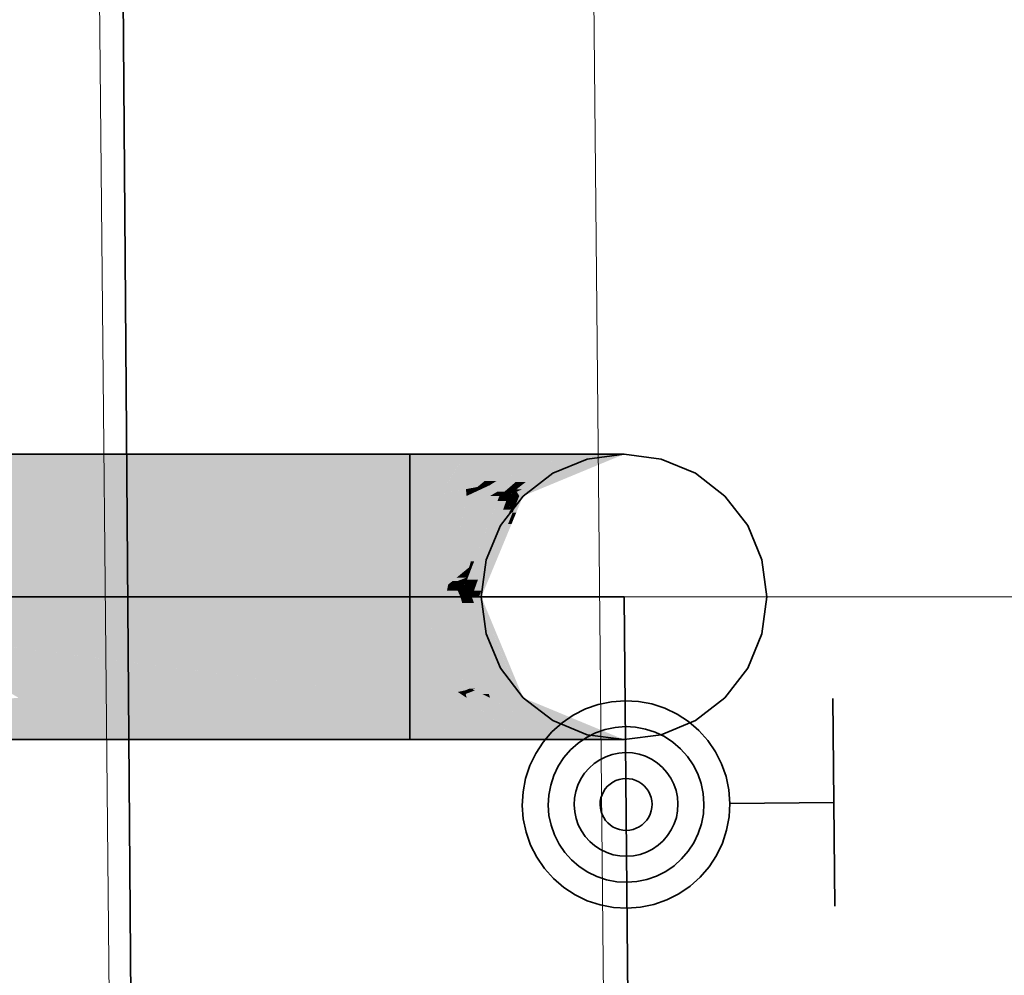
# Model space of a CAD drawing. Extents: x -133 to 627, y -127 to 467.
# Tile 193 of 256: x 335.14 to 338.93, y 212.35 to 216.04. Entities that reach past the tile are written whole.
import ezdxf
from ezdxf.lldxf.tags import DXFTag

# ---------------------------------------------------------------- set-up
doc = ezdxf.new("R2010")
doc.units = 0
doc.layers.get('0').update_dxf_attribs({"lineweight": 35})
for name, color, linetype, lineweight in [('0-Shading', 7, 'Continuous', 35), ('5_OG-BESTAND', 7, 'Continuous', 25), ('5_OG-HLSE', 7, 'Continuous', 25)]:
    doc.layers.add(name, color=color, linetype=linetype, lineweight=lineweight)
for name, color, linetype, lineweight, true_color in [('A_Fenster', 1, 'Continuous', 35, 0xff0000), ('H_Heizkoerper', 1, 'Continuous', 35, 0xff0000), ('H_Vorlauf', 1, 'Continuous', 35, 0xff0000), ('H_Vorlauf_Beschriftung', 1, 'Continuous', 18, 0xff0000)]:
    doc.layers.add(name, color=color, linetype=linetype, lineweight=lineweight, true_color=true_color)
tags = doc.linetypes.add('ALL_S14', pattern=[0.002, 0.001, -0.001]).pattern_tags.tags
tags[6:7] = [DXFTag(74, 4), DXFTag(75, 0), DXFTag(340, '0'), DXFTag(46, 1.0), DXFTag(50, 0.0), DXFTag(44, 0.0), DXFTag(45, 0.0)]
tags[4:5] = [DXFTag(74, 4), DXFTag(75, 0), DXFTag(340, '0'), DXFTag(46, 1.0), DXFTag(50, 0.0), DXFTag(44, 0.0), DXFTag(45, 0.0)]

# ---------------------------------------------------------------- blocks, each defined once
blk = doc.blocks.new('Shading-A06HSSFSNL', base_point=(333.1707, 168.8303))
at = {"layer": '0-Shading', "color": 14, "true_color": 0xb00000}
for points in [[(335.0167, 214.2487), (336.6433, 214.3631), (334.7041, 214.3631)], [(335.0167, 214.2487), (336.6433, 214.2487), (336.6433, 214.3631)], [(336.6433, 214.202), (336.8526, 214.3631), (336.6433, 214.3631)], [(336.8547, 214.3596), (336.848, 214.3596), (336.8526, 214.3631)], [(336.8547, 214.3596), (336.8569, 214.3631), (336.8526, 214.3631)], [(336.761, 214.2098), (336.6534, 214.2098), (336.8547, 214.3596)], [(336.6534, 214.2098), (336.8547, 214.3596), (336.848, 214.3596)], [(334.3532, 214.202), (335.1442, 214.202), (335.0167, 214.2487)], [(335.1442, 214.202), (336.6433, 214.202), (335.0167, 214.2487)], [(336.6433, 214.202), (335.0167, 214.2487), (336.6433, 214.2487)], [(336.6433, 214.202), (336.761, 214.2098), (336.6534, 214.2098)], [(336.6433, 214.202), (336.7562, 214.202), (336.761, 214.2098)], [(335.3248, 213.3473), (334.1285, 213.3473), (335.1348, 213.4242)], [(335.3248, 213.3473), (336.6433, 213.4242), (335.1348, 213.4242)], [(335.3248, 213.3473), (336.6433, 213.3473), (336.6433, 213.4242)], [(336.6433, 213.2631), (336.8569, 213.2631), (336.6433, 213.4242)], [(336.8569, 213.2631), (336.6433, 213.4242), (336.7562, 213.4242)], [(333.8827, 213.2631), (335.3248, 213.3473), (334.1285, 213.3473)], [(333.8827, 213.2631), (335.5327, 213.2631), (335.3248, 213.3473)], [(335.5327, 213.2631), (336.6433, 213.2631), (335.3248, 213.3473)], [(336.6433, 213.2631), (335.3248, 213.3473), (336.6433, 213.3473)]]:
    blk.add_solid(points, dxfattribs=at)
at = {"layer": '0-Shading', "color": 14, "true_color": 0xac0000}
for points in [[(337.0516, 214.3596), (336.8547, 214.3596), (337.0558, 214.3631)], [(336.8547, 214.3596), (337.0558, 214.3631), (336.8569, 214.3631)], [(336.9307, 214.2594), (336.7921, 214.2594), (336.8547, 214.3596)], [(336.9307, 214.2594), (337.0516, 214.3596), (336.8547, 214.3596)], [(336.9034, 214.2369), (336.778, 214.2369), (336.9307, 214.2594)], [(336.778, 214.2369), (336.9307, 214.2594), (336.7921, 214.2594)], [(336.7562, 214.202), (336.8614, 214.202), (336.761, 214.2098)], [(336.761, 214.2098), (336.9034, 214.2369), (336.778, 214.2369)], [(336.761, 214.2098), (336.8159, 214.2098), (336.787, 214.2147)], [(336.8614, 214.202), (336.761, 214.2098), (336.8159, 214.2098)], [(336.8602, 214.2147), (336.787, 214.2147), (336.8589, 214.2284)], [(336.8614, 214.202), (336.8602, 214.2147), (336.787, 214.2147)], [(336.8932, 214.2284), (336.8589, 214.2284), (336.9034, 214.2369)], [(336.8809, 214.2182), (336.8932, 214.2284), (336.8589, 214.2284)], [(336.8809, 214.2182), (336.8599, 214.2182), (336.8589, 214.2284)], [(336.8614, 214.202), (336.8809, 214.2182), (336.8599, 214.2182)], [(337.032, 214.1499), (337.0023, 214.1499), (337.014, 214.1824)], [(337.0567, 214.1824), (337.014, 214.1824), (337.0587, 214.1874)], [(337.014, 214.1824), (337.0587, 214.1874), (337.0157, 214.1874)], [(337.0388, 214.1377), (337.0567, 214.1824), (337.014, 214.1824)], [(337.0587, 214.1874), (337.0157, 214.1874), (337.021, 214.202)], [(337.0587, 214.1874), (337.0646, 214.202), (337.021, 214.202)], [(336.9609, 214.0344), (337.032, 214.1499), (337.0023, 214.1499)], [(336.9609, 214.0344), (337.0388, 214.1377), (337.0245, 214.1377)], [(336.9975, 214.0344), (336.9609, 214.0344), (337.0388, 214.1377)], [(337.0388, 214.1377), (337.0245, 214.1377), (337.032, 214.1499)], [(336.9183, 213.8365), (336.8899, 213.8365), (336.9975, 214.0344)], [(336.8899, 213.8365), (336.9975, 214.0344), (336.9609, 214.0344)], [(336.8815, 213.8131), (336.909, 213.8131), (336.8899, 213.8365)], [(336.909, 213.8131), (336.9183, 213.8365), (336.8899, 213.8365)], [(336.9384, 213.6543), (336.909, 213.8131), (336.8815, 213.8131)], [(336.9725, 213.6543), (336.9384, 213.6543), (336.909, 213.8131)], [(337.0266, 213.519), (336.987, 213.519), (336.9384, 213.6543)], [(337.0266, 213.519), (336.9725, 213.6543), (336.9384, 213.6543)], [(337.0157, 213.4389), (337.0266, 213.519), (336.987, 213.519)], [(337.0587, 213.4389), (337.0157, 213.4389), (337.0266, 213.519)], [(336.7663, 213.408), (336.8809, 213.408), (336.7562, 213.4242)], [(336.8809, 213.408), (336.8614, 213.4242), (336.7562, 213.4242)], [(337.0646, 213.4242), (337.0587, 213.4389), (337.0157, 213.4389)], [(337.021, 213.4242), (337.0646, 213.4242), (337.0157, 213.4389)], [(336.8569, 213.2631), (337.0558, 213.2631), (336.7663, 213.408)], [(337.0558, 213.2631), (336.7663, 213.408), (336.8809, 213.408)]]:
    blk.add_solid(points, dxfattribs=at)
at = {"layer": '0-Shading', "color": 14, "true_color": 0xa60000}
for points in [[(336.9758, 214.2594), (336.9307, 214.2594), (337.1396, 214.3631)], [(336.9307, 214.2594), (337.1396, 214.3631), (337.0558, 214.3631)], [(337.1, 214.3127), (337.0599, 214.3127), (337.1396, 214.3631)], [(337.1, 214.3127), (337.2088, 214.3631), (337.1396, 214.3631)], [(337.1406, 214.3127), (337.1, 214.3127), (337.2227, 214.3608)], [(337.1, 214.3127), (337.2227, 214.3608), (337.2037, 214.3608)], [(337.2227, 214.3608), (337.2037, 214.3608), (337.2088, 214.3631)], [(337.2227, 214.3608), (337.2267, 214.3631), (337.2088, 214.3631)], [(336.95, 214.2431), (337.1, 214.3127), (337.0599, 214.3127)], [(337.0654, 214.2686), (337.005, 214.2686), (337.1, 214.3127)], [(337.0654, 214.2686), (337.1406, 214.3127), (337.1, 214.3127)], [(336.9034, 214.2369), (336.9434, 214.2486), (336.9177, 214.2486)], [(336.9434, 214.2486), (336.9177, 214.2486), (336.9307, 214.2594)], [(336.95, 214.2431), (336.9246, 214.2431), (336.9434, 214.2486)], [(336.95, 214.2431), (336.9758, 214.2594), (336.9307, 214.2594)], [(337.0218, 214.2431), (336.95, 214.2431), (337.0654, 214.2686)], [(336.95, 214.2431), (337.0654, 214.2686), (337.005, 214.2686)], [(336.8614, 214.202), (336.8912, 214.2159), (336.8781, 214.2159)], [(336.8614, 214.202), (336.9517, 214.202), (336.8912, 214.2159)], [(336.8912, 214.2159), (336.8781, 214.2159), (336.8809, 214.2182)], [(336.8926, 214.2182), (336.8809, 214.2182), (336.9034, 214.2369)], [(336.8912, 214.2159), (336.8926, 214.2182), (336.8809, 214.2182)], [(336.8912, 214.2159), (336.9365, 214.2369), (336.9034, 214.2369)], [(336.9753, 214.2159), (336.8912, 214.2159), (336.9793, 214.2182)], [(336.8912, 214.2159), (336.9793, 214.2182), (336.8963, 214.2182)], [(336.9517, 214.202), (336.9753, 214.2159), (336.8912, 214.2159)], [(336.9793, 214.2182), (336.8963, 214.2182), (336.95, 214.2431)], [(336.9365, 214.2369), (336.9034, 214.2369), (336.95, 214.2431)], [(336.9034, 214.2369), (336.95, 214.2431), (336.9246, 214.2431)], [(336.9793, 214.2182), (337.0218, 214.2431), (336.95, 214.2431)], [(336.9793, 213.408), (336.8809, 213.408), (336.8614, 213.4242)], [(336.9793, 213.408), (336.9517, 213.4242), (336.8614, 213.4242)], [(336.9307, 213.3668), (337.0497, 213.3668), (336.8809, 213.408)], [(337.0497, 213.3668), (336.9793, 213.408), (336.8809, 213.408)], [(337.0558, 213.2631), (337.2267, 213.2631), (336.9307, 213.3668)], [(337.2267, 213.2631), (336.9307, 213.3668), (337.0497, 213.3668)]]:
    blk.add_solid(points, dxfattribs=at)
at = {"layer": '0-Shading', "color": 14, "true_color": 0x9d0000}
for points in [[(337.1056, 214.2686), (337.0654, 214.2686), (337.2227, 214.3608)], [(337.2974, 214.3342), (337.189, 214.3342), (337.2227, 214.3608)], [(337.3529, 214.3608), (337.2227, 214.3608), (337.3578, 214.3631)], [(337.2227, 214.3608), (337.3578, 214.3631), (337.2267, 214.3631)], [(337.2974, 214.3342), (337.3529, 214.3608), (337.2227, 214.3608)], [(337.0747, 214.2277), (337.0536, 214.2277), (337.2974, 214.3342)], [(337.0536, 214.2277), (337.2974, 214.3342), (337.189, 214.3342)], [(337.0067, 214.2182), (336.9793, 214.2182), (337.0654, 214.2686)], [(337.0178, 214.2277), (337.0536, 214.2277), (337.0502, 214.2556)], [(337.089, 214.2556), (337.0502, 214.2556), (337.1056, 214.2686)], [(337.0502, 214.2556), (337.1056, 214.2686), (337.0654, 214.2686)], [(337.0536, 214.2277), (337.089, 214.2556), (337.0502, 214.2556)], [(336.9517, 214.202), (336.9878, 214.202), (336.9668, 214.2109)], [(336.9668, 214.2109), (336.9982, 214.2109), (336.9793, 214.2182)], [(336.9878, 214.202), (336.9668, 214.2109), (336.9982, 214.2109)], [(336.9982, 214.2109), (337.0067, 214.2182), (336.9793, 214.2182)], [(336.9878, 214.202), (337.021, 214.202), (337.0178, 214.2277)], [(337.021, 214.202), (337.0178, 214.2277), (337.0536, 214.2277)], [(337.021, 214.202), (337.0548, 214.2182), (337.0416, 214.2182)], [(337.0548, 214.2182), (337.0416, 214.2182), (337.0536, 214.2277)], [(337.0548, 214.2182), (337.0747, 214.2277), (337.0536, 214.2277)], [(337.0497, 213.3668), (337.021, 213.4242), (336.9517, 213.4242)], [(337.141, 213.3668), (337.0497, 213.3668), (337.021, 213.4242)], [(337.2207, 213.2666), (337.3505, 213.2666), (337.0497, 213.3668)], [(337.3505, 213.2666), (337.141, 213.3668), (337.0497, 213.3668)], [(337.2267, 213.2631), (337.3578, 213.2631), (337.2207, 213.2666)], [(337.3578, 213.2631), (337.2207, 213.2666), (337.3505, 213.2666)]]:
    blk.add_solid(points, dxfattribs=at)
at = {"layer": '0-Shading', "color": 14, "true_color": 0x920000}
for points in [[(337.3728, 214.3342), (337.2974, 214.3342), (337.4402, 214.3631)], [(337.2974, 214.3342), (337.4402, 214.3631), (337.3578, 214.3631)], [(337.3119, 214.3081), (337.2427, 214.3081), (337.2974, 214.3342)], [(337.3119, 214.3081), (337.3728, 214.3342), (337.2974, 214.3342)], [(337.1024, 214.2182), (337.0548, 214.2182), (337.3119, 214.3081)], [(337.0548, 214.2182), (337.3119, 214.3081), (337.2427, 214.3081)], [(337.021, 214.202), (337.0646, 214.202), (337.0548, 214.2182)], [(337.0646, 214.202), (337.1024, 214.2182), (337.0548, 214.2182)], [(337.3578, 213.2631), (337.4402, 213.2631), (337.021, 213.4242)], [(337.4402, 213.2631), (337.021, 213.4242), (337.0646, 213.4242)]]:
    blk.add_solid(points, dxfattribs=at)
at = {"layer": '0-Shading', "color": 16, "true_color": 0x850000}
for points in [[(337.3354, 214.3081), (337.3119, 214.3081), (337.4683, 214.3631)], [(337.3119, 214.3081), (337.4683, 214.3631), (337.4402, 214.3631)], [(337.0646, 214.202), (337.0794, 214.202), (337.2569, 214.2845)], [(337.0794, 214.202), (337.2569, 214.2845), (337.2785, 214.2845)], [(337.2569, 214.2845), (337.2785, 214.2845), (337.3119, 214.3081)], [(337.2785, 214.2845), (337.3354, 214.3081), (337.3119, 214.3081)], [(337.4402, 213.2631), (337.4683, 213.2631), (337.0646, 213.4242)], [(337.4683, 213.2631), (337.0646, 213.4242), (337.0794, 213.4242)]]:
    blk.add_solid(points, dxfattribs=at)
at = {"layer": '0-Shading', "color": 1, "true_color": 0xf50000}
for points in [[(334.9544, 213.8131), (336.1043, 213.8131), (334.3532, 214.202)], [(336.1043, 213.8131), (334.3532, 214.202), (335.1442, 214.202)], [(336.1043, 213.8131), (336.6433, 213.8131), (335.1442, 214.202)], [(336.6433, 213.8131), (335.1442, 214.202), (336.6433, 214.202)], [(334.7293, 213.6675), (336.1043, 213.8131), (334.9544, 213.8131)], [(336.4479, 213.6675), (334.7293, 213.6675), (336.1043, 213.8131)], [(336.6433, 213.5847), (336.6433, 213.8131), (336.1043, 213.8131)], [(335.1348, 213.4242), (336.6433, 213.4242), (334.7293, 213.6675)], [(335.381, 213.5847), (336.4479, 213.6675), (334.7293, 213.6675)], [(336.6433, 213.5847), (335.381, 213.5847), (336.4479, 213.6675)], [(336.6433, 213.4242), (336.6433, 213.5847), (335.381, 213.5847)]]:
    blk.add_solid(points, dxfattribs=at)
at = {"layer": '0-Shading', "color": 1, "true_color": 0xf40000}
for points in [[(336.7157, 213.8246), (336.6433, 213.8246), (336.7562, 214.202)], [(336.6433, 213.8246), (336.7562, 214.202), (336.6433, 214.202)], [(336.6433, 213.8131), (336.7157, 213.8246), (336.6433, 213.8246)], [(336.6433, 213.8131), (336.7145, 213.8131), (336.7157, 213.8246)], [(336.739, 213.5847), (336.6433, 213.5847), (336.7145, 213.8131)], [(336.6433, 213.5847), (336.7145, 213.8131), (336.6433, 213.8131)], [(336.7435, 213.543), (336.739, 213.5847), (336.6433, 213.5847)], [(336.7435, 213.543), (336.6433, 213.543), (336.6433, 213.5847)], [(336.7554, 213.4316), (336.6433, 213.4316), (336.7435, 213.543)], [(336.6433, 213.4316), (336.7435, 213.543), (336.6433, 213.543)], [(336.6433, 213.4242), (336.7554, 213.4316), (336.6433, 213.4316)], [(336.6433, 213.4242), (336.7562, 213.4242), (336.7554, 213.4316)]]:
    blk.add_solid(points, dxfattribs=at)
at = {"layer": '0-Shading', "color": 1, "true_color": 0xec0000}
for points in [[(336.7907, 213.8608), (336.7196, 213.8608), (336.8583, 214.1874)], [(336.7196, 213.8608), (336.8583, 214.1874), (336.7546, 214.1874)], [(336.8583, 214.1874), (336.7546, 214.1874), (336.7562, 214.202)], [(336.8583, 214.1874), (336.8614, 214.202), (336.7562, 214.202)], [(336.7157, 213.8246), (336.7907, 213.8608), (336.7196, 213.8608)], [(336.7157, 213.8246), (336.7832, 213.8246), (336.7907, 213.8608)], [(336.7145, 213.8131), (336.7808, 213.8131), (336.7157, 213.8246)], [(336.7857, 213.7897), (336.717, 213.7897), (336.7145, 213.8131)], [(336.7857, 213.7897), (336.7808, 213.8131), (336.7145, 213.8131)], [(336.7808, 213.8131), (336.7157, 213.8246), (336.7832, 213.8246)], [(336.7435, 213.543), (336.7857, 213.7897), (336.717, 213.7897)], [(336.8368, 213.543), (336.7435, 213.543), (336.7857, 213.7897)], [(336.8452, 213.5021), (336.8368, 213.543), (336.7435, 213.543)], [(336.8452, 213.5021), (336.7478, 213.5021), (336.7435, 213.543)], [(336.7531, 213.4526), (336.8452, 213.5021), (336.7478, 213.5021)], [(336.8555, 213.4526), (336.7531, 213.4526), (336.8452, 213.5021)], [(336.7554, 213.4316), (336.8555, 213.4526), (336.7531, 213.4526)], [(336.8567, 213.4467), (336.8275, 213.4467), (336.8555, 213.4526)], [(336.7554, 213.4316), (336.8503, 213.4316), (336.8275, 213.4467)], [(336.7562, 213.4242), (336.8614, 213.4242), (336.7554, 213.4316)], [(336.8614, 213.4242), (336.7554, 213.4316), (336.8503, 213.4316)], [(336.8583, 213.4389), (336.8567, 213.4467), (336.8275, 213.4467)], [(336.8583, 213.4389), (336.8393, 213.4389), (336.8275, 213.4467)], [(336.8614, 213.4242), (336.8583, 213.4389), (336.8393, 213.4389)]]:
    blk.add_solid(points, dxfattribs=at)
at = {"layer": '0-Shading', "color": 12, "true_color": 0xdd0000}
for points in [[(336.9395, 214.1602), (336.8527, 214.1602), (336.8583, 214.1874)], [(336.9474, 214.1874), (336.8583, 214.1874), (336.9517, 214.202)], [(336.8583, 214.1874), (336.9517, 214.202), (336.8614, 214.202)], [(336.9395, 214.1602), (336.9474, 214.1874), (336.8583, 214.1874)], [(336.8712, 213.927), (336.8044, 213.927), (336.9395, 214.1602)], [(336.8044, 213.927), (336.9395, 214.1602), (336.8527, 214.1602)], [(336.7907, 213.8608), (336.8712, 213.927), (336.8044, 213.927)], [(336.8594, 213.8868), (336.8223, 213.8868), (336.848, 213.908)], [(336.8656, 213.908), (336.848, 213.908), (336.8712, 213.927)], [(336.8594, 213.8868), (336.8656, 213.908), (336.848, 213.908)], [(336.7907, 213.8608), (336.813, 213.8692), (336.801, 213.8692)], [(336.8168, 213.8608), (336.7907, 213.8608), (336.813, 213.8692)], [(336.813, 213.8692), (336.801, 213.8692), (336.8077, 213.8748)], [(336.8276, 213.8748), (336.8077, 213.8748), (336.8594, 213.8868)], [(336.8077, 213.8748), (336.8594, 213.8868), (336.8223, 213.8868)], [(336.813, 213.8692), (336.8276, 213.8748), (336.8077, 213.8748)], [(336.8542, 213.8692), (336.813, 213.8692), (336.8594, 213.8868)], [(336.8446, 213.8365), (336.8542, 213.8692), (336.813, 213.8692)], [(336.8446, 213.8365), (336.8275, 213.8365), (336.813, 213.8692)], [(336.7808, 213.8131), (336.8378, 213.8131), (336.7857, 213.8365)], [(336.8275, 213.8365), (336.7857, 213.8365), (336.8168, 213.8608)], [(336.7857, 213.8365), (336.8168, 213.8608), (336.7907, 213.8608)], [(336.8378, 213.8131), (336.8275, 213.8365), (336.7857, 213.8365)], [(336.8378, 213.8131), (336.8446, 213.8365), (336.8275, 213.8365)], [(336.8446, 213.7897), (336.7857, 213.7897), (336.7808, 213.8131)], [(336.8446, 213.7897), (336.8378, 213.8131), (336.7808, 213.8131)], [(336.8594, 213.7394), (336.7961, 213.7394), (336.7857, 213.7897)], [(336.8594, 213.7394), (336.8446, 213.7897), (336.7857, 213.7897)], [(336.8452, 213.5021), (336.8594, 213.7394), (336.7961, 213.7394)], [(336.9289, 213.5021), (336.8452, 213.5021), (336.8594, 213.7394)], [(336.9395, 213.466), (336.9289, 213.5021), (336.8452, 213.5021)], [(336.9134, 213.476), (336.8507, 213.476), (336.8452, 213.5021)], [(336.8555, 213.4526), (336.9134, 213.476), (336.8507, 213.476)], [(336.893, 213.4526), (336.8555, 213.4526), (336.8837, 213.4571)], [(336.8555, 213.4526), (336.8837, 213.4571), (336.8666, 213.4571)], [(336.8583, 213.4389), (336.893, 213.4526), (336.8555, 213.4526)], [(336.9214, 213.4389), (336.8583, 213.4389), (336.893, 213.4526)], [(336.8837, 213.4571), (336.8666, 213.4571), (336.8737, 213.46)], [(336.9017, 213.46), (336.8737, 213.46), (336.9395, 213.466)], [(336.8737, 213.46), (336.9395, 213.466), (336.8886, 213.466)], [(336.8837, 213.4571), (336.9017, 213.46), (336.8737, 213.46)], [(336.9421, 213.4571), (336.8837, 213.4571), (336.9395, 213.466)], [(336.9474, 213.4389), (336.9421, 213.4571), (336.8837, 213.4571)], [(336.9474, 213.4389), (336.9214, 213.4389), (336.8837, 213.4571)], [(336.9395, 213.466), (336.8886, 213.466), (336.9134, 213.476)], [(336.9517, 213.4242), (336.9214, 213.4389), (336.8583, 213.4389)], [(336.8614, 213.4242), (336.9517, 213.4242), (336.8583, 213.4389)], [(336.9517, 213.4242), (336.9474, 213.4389), (336.9214, 213.4389)]]:
    blk.add_solid(points, dxfattribs=at)
at = {"layer": '0-Shading', "color": 12, "true_color": 0xc70000}
for points in [[(336.8908, 213.9506), (336.8781, 213.9506), (336.9878, 214.202)], [(336.8781, 213.9506), (336.9878, 214.202), (336.9517, 214.202)], [(336.9609, 214.0344), (336.9232, 214.0344), (337.014, 214.1824)], [(336.9232, 214.0344), (337.014, 214.1824), (336.9803, 214.1824)], [(337.014, 214.1824), (336.9803, 214.1824), (336.9878, 214.202)], [(337.014, 214.1824), (337.021, 214.202), (336.9878, 214.202)], [(336.8908, 213.9506), (336.9609, 214.0344), (336.9232, 214.0344)], [(336.9308, 213.9506), (336.8908, 213.9506), (336.9609, 214.0344)], [(336.9054, 213.8799), (336.8636, 213.8799), (336.9308, 213.9506)], [(336.8636, 213.8799), (336.9308, 213.9506), (336.8908, 213.9506)], [(336.8712, 213.927), (336.8908, 213.9506), (336.8781, 213.9506)], [(336.8817, 213.927), (336.8712, 213.927), (336.8908, 213.9506)], [(336.8662, 213.8868), (336.8594, 213.8868), (336.8817, 213.927)], [(336.8594, 213.8868), (336.8817, 213.927), (336.8712, 213.927)], [(336.8468, 213.8365), (336.8446, 213.8365), (336.8636, 213.8799)], [(336.8446, 213.8365), (336.8636, 213.8799), (336.8574, 213.8799)], [(336.8899, 213.8365), (336.8468, 213.8365), (336.8636, 213.8799)], [(336.8636, 213.8799), (336.8574, 213.8799), (336.8594, 213.8868)], [(336.8636, 213.8799), (336.8662, 213.8868), (336.8594, 213.8868)], [(336.8899, 213.8365), (336.9054, 213.8799), (336.8636, 213.8799)], [(336.8378, 213.8131), (336.8464, 213.8354), (336.8443, 213.8354)], [(336.8378, 213.8131), (336.8815, 213.8131), (336.8464, 213.8354)], [(336.8464, 213.8354), (336.8443, 213.8354), (336.8446, 213.8365)], [(336.8464, 213.8354), (336.8468, 213.8365), (336.8446, 213.8365)], [(336.8895, 213.8354), (336.8464, 213.8354), (336.8899, 213.8365)], [(336.8464, 213.8354), (336.8899, 213.8365), (336.8468, 213.8365)], [(336.8815, 213.8131), (336.8895, 213.8354), (336.8464, 213.8354)], [(336.8446, 213.7897), (336.8815, 213.8131), (336.8378, 213.8131)], [(336.8899, 213.7897), (336.8446, 213.7897), (336.8815, 213.8131)], [(336.9079, 213.7394), (336.8594, 213.7394), (336.8446, 213.7897)], [(336.9079, 213.7394), (336.8899, 213.7897), (336.8446, 213.7897)], [(336.9384, 213.6543), (336.8843, 213.6543), (336.8594, 213.7394)], [(336.9384, 213.6543), (336.9079, 213.7394), (336.8594, 213.7394)], [(336.9395, 213.466), (336.9384, 213.6543), (336.8843, 213.6543)], [(337.006, 213.466), (336.9395, 213.466), (336.9384, 213.6543)], [(337.0157, 213.4389), (337.006, 213.466), (336.9395, 213.466)], [(337.0157, 213.4389), (336.9474, 213.4389), (336.9395, 213.466)], [(337.021, 213.4242), (337.0157, 213.4389), (336.9474, 213.4389)], [(336.9517, 213.4242), (337.021, 213.4242), (336.9474, 213.4389)]]:
    blk.add_solid(points, dxfattribs=at)
at = {"layer": '0-Shading', "color": 14, "true_color": 0x8e0000}
for points in [[(337.0528, 214.1377), (337.0388, 214.1377), (337.0794, 214.202)], [(337.0388, 214.1377), (337.0794, 214.202), (337.0646, 214.202)], [(337.0213, 214.0938), (337.0346, 214.0938), (337.0388, 214.1377)], [(337.0346, 214.0938), (337.0528, 214.1377), (337.0388, 214.1377)], [(336.909, 213.8131), (336.9183, 213.8131), (337.0213, 214.0938)], [(336.9183, 213.8131), (337.0213, 214.0938), (337.0346, 214.0938)], [(337.0646, 213.4242), (337.0794, 213.4242), (336.909, 213.8131)], [(337.0794, 213.4242), (336.909, 213.8131), (336.9183, 213.8131)]]:
    blk.add_solid(points, dxfattribs=at)
blk = doc.blocks.new('Referenz-A06HSSHCNL', base_point=(-102.5768, -104.9763))
at = {"layer": '5_OG-BESTAND', "color": 0, "lineweight": 13}
blk.add_line((335.3595, 225.1897), (335.8199, 177.5307), dxfattribs=at)
at = {"layer": '5_OG-HLSE', "color": 0, "linetype": 'ALL_S14', "lineweight": 13, "ltscale": 0.13}
blk.add_line((337.6864, 181.5206), (337.3, 221.5188), dxfattribs=at)
blk = doc.blocks.new('Referenz-A06HSSHFNL', base_point=(-34.9965, -50.9197))
at = {"layer": 'A_Fenster', "color": 0, "linetype": 'Continuous', "ltscale": 0.35}
blk.add_line((335.4733, 224.4443), (335.6369, 203.4597), dxfattribs=at)
blk = doc.blocks.new('Heizkörper-A06HST5TNL', base_point=(335.0468, 185.2967))
at = {"layer": 'H_Vorlauf', "color": 0, "linetype": 'ByBlock', "lineweight": -2, "ltscale": 0.35}
for p, q in [((337.4838, 212.2132), (337.4683, 213.8131)), ((337.4722, 213.4131), (337.42, 213.4092)), ((337.5244, 213.4102), (337.4722, 213.4131)), ((338.2722, 213.4209), (338.2799, 212.6209)), ((337.3194, 213.3812), (337.2727, 213.3576)), ((337.3688, 213.3985), (337.3194, 213.3812)), ((337.42, 213.4092), (337.3688, 213.3985)), ((337.5759, 213.4005), (337.5244, 213.4102)), ((337.6256, 213.3842), (337.5759, 213.4005)), ((337.6727, 213.3615), (337.6256, 213.3842)), ((337.2727, 213.3576), (337.2295, 213.3281)), ((337.7165, 213.3328), (337.6727, 213.3615)), ((337.2295, 213.3281), (337.1905, 213.2932)), ((337.3956, 213.3022), (337.3586, 213.2892)), ((337.434, 213.3102), (337.3956, 213.3022)), ((337.4732, 213.3131), (337.434, 213.3102)), ((337.5123, 213.3109), (337.4732, 213.3131)), ((337.5509, 213.3037), (337.5123, 213.3109)), ((337.5882, 213.2914), (337.5509, 213.3037)), ((337.7562, 213.2987), (337.7165, 213.3328)), ((337.791, 213.2597), (337.7562, 213.2987)), ((337.1905, 213.2932), (337.1564, 213.2536)), ((337.3236, 213.2715), (337.2911, 213.2494)), ((337.3586, 213.2892), (337.3236, 213.2715)), ((337.6235, 213.2744), (337.5882, 213.2914)), ((337.6564, 213.2529), (337.6235, 213.2744)), ((337.8205, 213.2165), (337.791, 213.2597)), ((337.1564, 213.2536), (337.1277, 213.2098)), ((337.2619, 213.2232), (337.2363, 213.1935)), ((337.2911, 213.2494), (337.2619, 213.2232)), ((337.6861, 213.2273), (337.6564, 213.2529)), ((337.7123, 213.1981), (337.6861, 213.2273)), ((337.1277, 213.2098), (337.105, 213.1626)), ((337.2363, 213.1935), (337.2148, 213.1606)), ((337.3744, 213.1854), (337.3528, 213.1706)), ((337.3977, 213.1972), (337.3744, 213.1854)), ((337.4224, 213.2058), (337.3977, 213.1972)), ((337.448, 213.2112), (337.4224, 213.2058)), ((337.4741, 213.2131), (337.448, 213.2112)), ((337.5002, 213.2117), (337.4741, 213.2131)), ((337.526, 213.2068), (337.5002, 213.2117)), ((337.5508, 213.1987), (337.526, 213.2068)), ((337.5744, 213.1873), (337.5508, 213.1987)), ((337.5963, 213.173), (337.5744, 213.1873)), ((337.7344, 213.1656), (337.7123, 213.1981)), ((337.8441, 213.1698), (337.8205, 213.2165)), ((337.105, 213.1626), (337.0887, 213.1129)), ((337.2148, 213.1606), (337.1978, 213.1253)), ((337.3333, 213.1532), (337.3162, 213.1334)), ((337.3528, 213.1706), (337.3333, 213.1532)), ((337.6161, 213.1559), (337.5963, 213.173)), ((337.6335, 213.1364), (337.6161, 213.1559)), ((337.7521, 213.1306), (337.7344, 213.1656)), ((337.8614, 213.1204), (337.8441, 213.1698)), ((337.0887, 213.1129), (337.079, 213.0615)), ((337.1978, 213.1253), (337.1855, 213.088)), ((337.3019, 213.1115), (337.2906, 213.0879)), ((337.3162, 213.1334), (337.3019, 213.1115)), ((337.4492, 213.1095), (337.4369, 213.1052)), ((337.4621, 213.1122), (337.4492, 213.1095)), ((337.4751, 213.1131), (337.4621, 213.1122)), ((337.4882, 213.1124), (337.4751, 213.1131)), ((337.501, 213.11), (337.4882, 213.1124)), ((337.5134, 213.1059), (337.501, 213.11)), ((337.6483, 213.1148), (337.6335, 213.1364)), ((337.6601, 213.0915), (337.6483, 213.1148)), ((337.7651, 213.0936), (337.7521, 213.1306)), ((337.8721, 213.0692), (337.8614, 213.1204)), ((337.1855, 213.088), (337.1783, 213.0494)), ((337.2906, 213.0879), (337.2824, 213.063)), ((337.3961, 213.0733), (337.389, 213.0623)), ((337.4047, 213.0832), (337.3961, 213.0733)), ((337.4144, 213.0919), (337.4047, 213.0832)), ((337.4252, 213.0993), (337.4144, 213.0919)), ((337.4369, 213.1052), (337.4252, 213.0993)), ((337.5252, 213.1002), (337.5134, 213.1059)), ((337.5362, 213.0931), (337.5252, 213.1002)), ((337.5461, 213.0845), (337.5362, 213.0931)), ((337.5548, 213.0748), (337.5461, 213.0845)), ((337.5622, 213.064), (337.5548, 213.0748)), ((337.6687, 213.0668), (337.6601, 213.0915)), ((337.7731, 213.0552), (337.7651, 213.0936)), ((337.079, 213.0615), (337.0761, 213.0093)), ((337.1783, 213.0494), (337.1761, 213.0102)), ((337.2775, 213.0373), (337.2761, 213.0112)), ((337.2824, 213.063), (337.2775, 213.0373)), ((337.3792, 213.0381), (337.3768, 213.0252)), ((337.3833, 213.0505), (337.3792, 213.0381)), ((337.389, 213.0623), (337.3833, 213.0505)), ((337.5681, 213.0523), (337.5622, 213.064)), ((337.5724, 213.04), (337.5681, 213.0523)), ((337.5751, 213.0272), (337.5724, 213.04)), ((337.6741, 213.0412), (337.6687, 213.0668)), ((337.6761, 213.0151), (337.6741, 213.0412)), ((337.776, 213.016), (337.7731, 213.0552)), ((337.876, 213.017), (337.8721, 213.0692)), ((337.0761, 213.0093), (337.08, 212.9571)), ((337.1761, 213.0102), (337.179, 212.9711)), ((337.2761, 213.0112), (337.278, 212.9851)), ((337.3768, 213.0252), (337.3761, 213.0122)), ((337.3761, 213.0122), (337.377, 212.9991)), ((337.377, 212.9991), (337.3797, 212.9863)), ((337.5729, 212.9882), (337.5753, 213.0011)), ((337.5761, 213.0141), (337.5751, 213.0272)), ((337.5753, 213.0011), (337.5761, 213.0141)), ((337.6746, 212.989), (337.6761, 213.0151)), ((337.7739, 212.9769), (337.776, 213.016)), ((337.8731, 212.9648), (337.876, 213.017)), ((337.876, 213.017), (338.276, 213.0209)), ((337.08, 212.9571), (337.0907, 212.9059)), ((337.179, 212.9711), (337.187, 212.9327)), ((337.278, 212.9851), (337.2834, 212.9595)), ((337.2834, 212.9595), (337.292, 212.9348)), ((337.3797, 212.9863), (337.384, 212.974)), ((337.384, 212.974), (337.3899, 212.9623)), ((337.3899, 212.9623), (337.3973, 212.9515)), ((337.556, 212.953), (337.5631, 212.964)), ((337.5631, 212.964), (337.5688, 212.9758)), ((337.5688, 212.9758), (337.5729, 212.9882)), ((337.6616, 212.9384), (337.6697, 212.9633)), ((337.6697, 212.9633), (337.6746, 212.989)), ((337.7666, 212.9383), (337.7739, 212.9769)), ((337.8634, 212.9134), (337.8731, 212.9648)), ((337.187, 212.9327), (337.2, 212.8957)), ((337.292, 212.9348), (337.3038, 212.9115)), ((337.3973, 212.9515), (337.406, 212.9418)), ((337.406, 212.9418), (337.416, 212.9332)), ((337.416, 212.9332), (337.4269, 212.9261)), ((337.4269, 212.9261), (337.4387, 212.9204)), ((337.4387, 212.9204), (337.4511, 212.9163)), ((337.5029, 212.9168), (337.5152, 212.9211)), ((337.5152, 212.9211), (337.5269, 212.927)), ((337.5269, 212.927), (337.5377, 212.9344)), ((337.5377, 212.9344), (337.5475, 212.9431)), ((337.5475, 212.9431), (337.556, 212.953)), ((337.6502, 212.9148), (337.6616, 212.9384)), ((337.7543, 212.901), (337.7666, 212.9383)), ((337.0907, 212.9059), (337.108, 212.8565)), ((337.2, 212.8957), (337.2177, 212.8606)), ((337.3038, 212.9115), (337.3186, 212.8899)), ((337.3186, 212.8899), (337.336, 212.8704)), ((337.4511, 212.9163), (337.464, 212.9139)), ((337.464, 212.9139), (337.477, 212.9132)), ((337.477, 212.9132), (337.4901, 212.9141)), ((337.4901, 212.9141), (337.5029, 212.9168)), ((337.6188, 212.8731), (337.6359, 212.8929)), ((337.6359, 212.8929), (337.6502, 212.9148)), ((337.7373, 212.8657), (337.7543, 212.901)), ((337.8471, 212.8636), (337.8634, 212.9134)), ((337.108, 212.8565), (337.1316, 212.8098)), ((337.2177, 212.8606), (337.2398, 212.8282)), ((337.336, 212.8704), (337.3558, 212.8533)), ((337.3558, 212.8533), (337.3777, 212.839)), ((337.5777, 212.8409), (337.5993, 212.8557)), ((337.5993, 212.8557), (337.6188, 212.8731)), ((337.7158, 212.8328), (337.7373, 212.8657)), ((337.8244, 212.8165), (337.8471, 212.8636)), ((337.1316, 212.8098), (337.1611, 212.7666)), ((337.2398, 212.8282), (337.266, 212.799)), ((337.3777, 212.839), (337.4013, 212.8276)), ((337.4013, 212.8276), (337.4262, 212.8195)), ((337.4262, 212.8195), (337.4519, 212.8146)), ((337.4519, 212.8146), (337.478, 212.8132)), ((337.478, 212.8132), (337.5041, 212.8151)), ((337.5041, 212.8151), (337.5297, 212.8205)), ((337.5297, 212.8205), (337.5544, 212.8291)), ((337.5544, 212.8291), (337.5777, 212.8409)), ((337.6902, 212.8031), (337.7158, 212.8328)), ((337.7957, 212.7727), (337.8244, 212.8165)), ((337.1611, 212.7666), (337.196, 212.7276)), ((337.266, 212.799), (337.2957, 212.7734)), ((337.2957, 212.7734), (337.3286, 212.7519)), ((337.6286, 212.7548), (337.661, 212.7769)), ((337.661, 212.7769), (337.6902, 212.8031)), ((337.7616, 212.733), (337.7957, 212.7727)), ((337.3286, 212.7519), (337.3639, 212.7349)), ((337.3639, 212.7349), (337.4012, 212.7226)), ((337.5565, 212.7241), (337.5935, 212.7371)), ((337.5935, 212.7371), (337.6286, 212.7548)), ((337.7226, 212.6982), (337.7616, 212.733)), ((337.196, 212.7276), (337.2356, 212.6935)), ((337.2356, 212.6935), (337.2794, 212.6648)), ((337.4012, 212.7226), (337.4398, 212.7153)), ((337.4398, 212.7153), (337.479, 212.7132)), ((337.479, 212.7132), (337.5181, 212.7161)), ((337.5181, 212.7161), (337.5565, 212.7241)), ((337.6794, 212.6687), (337.7226, 212.6982)), ((337.2794, 212.6648), (337.3266, 212.6421)), ((337.6327, 212.6451), (337.6794, 212.6687)), ((337.3266, 212.6421), (337.3763, 212.6258)), ((337.3763, 212.6258), (337.4277, 212.6161)), ((337.4277, 212.6161), (337.4799, 212.6132)), ((337.4799, 212.6132), (337.5321, 212.6171)), ((337.5321, 212.6171), (337.5833, 212.6278)), ((337.5833, 212.6278), (337.6327, 212.6451))]:
    blk.add_line(p, q, dxfattribs=at)
blk = doc.blocks.new('Rohr - 1703-A06HST8PNL', base_point=(333.0257, 213.8131))
at = {"color": 0, "linetype": 'ByBlock', "lineweight": -2, "ltscale": 0.35}
blk.add_line((337.4683, 213.8131), (333.0257, 213.8131), dxfattribs=at)
blk = doc.blocks.new('Bauteilbeschriftung-A06HST8RNL', base_point=(335.4682, 203.8131))
at = {"color": 0, "linetype": 'ByBlock', "lineweight": -2, "ltscale": 0.18}
blk.add_line((361.8646, 213.8131), (335.4682, 213.8131), dxfattribs=at)
blk = doc.blocks.new('Geometrie-A06HSTBZNL', base_point=(7.1679, 168.6361))
at = {"layer": 'H_Vorlauf', "lineweight": -2}
for p, q in [((336.6433, 214.3631), (333.8827, 214.3631)), ((336.6433, 214.3444), (336.6433, 214.3631)), ((336.6433, 214.3631), (336.6433, 214.3444)), ((336.8569, 214.3631), (336.6433, 214.3631)), ((336.6433, 214.3631), (336.6433, 214.0409)), ((337.0558, 214.3631), (336.8569, 214.3631)), ((337.2267, 214.3631), (337.0558, 214.3631)), ((337.3578, 214.3631), (337.2267, 214.3631)), ((337.4683, 214.3631), (337.326, 214.3444)), ((337.326, 214.3444), (337.4683, 214.3631)), ((337.4402, 214.3631), (337.3578, 214.3631)), ((337.4683, 214.3631), (337.4402, 214.3631)), ((337.6107, 214.3444), (337.4683, 214.3631)), ((337.4683, 214.3631), (337.6107, 214.3444)), ((336.6433, 214.2894), (336.6433, 214.3444)), ((336.6433, 214.3444), (336.6433, 214.2894)), ((337.326, 214.3444), (337.1933, 214.2894)), ((337.1933, 214.2894), (337.326, 214.3444)), ((337.7433, 214.2894), (337.6107, 214.3444)), ((337.6107, 214.3444), (337.7433, 214.2894)), ((336.6433, 214.202), (336.6433, 214.2894)), ((336.6433, 214.2894), (336.6433, 214.202)), ((337.1933, 214.2894), (337.0794, 214.202)), ((337.0794, 214.202), (337.1933, 214.2894)), ((337.8572, 214.202), (337.7433, 214.2894)), ((337.7433, 214.2894), (337.8572, 214.202)), ((336.6433, 214.0881), (336.6433, 214.202)), ((336.6433, 214.202), (336.6433, 214.0881)), ((337.0794, 214.202), (336.992, 214.0881)), ((336.992, 214.0881), (337.0794, 214.202)), ((337.9446, 214.0881), (337.8572, 214.202)), ((337.8572, 214.202), (337.9446, 214.0881)), ((336.6433, 213.9555), (336.6433, 214.0881)), ((336.6433, 214.0881), (336.6433, 213.9555)), ((336.992, 214.0881), (336.9371, 213.9555)), ((336.9371, 213.9555), (336.992, 214.0881)), ((337.9996, 213.9555), (337.9446, 214.0881)), ((337.9446, 214.0881), (337.9996, 213.9555)), ((336.6433, 214.0409), (336.6433, 213.5853)), ((336.6433, 213.8131), (336.6433, 213.9555)), ((336.6433, 213.9555), (336.6433, 213.8131)), ((336.9371, 213.9555), (336.9183, 213.8131)), ((336.9183, 213.8131), (336.9371, 213.9555)), ((338.0183, 213.8131), (337.9996, 213.9555)), ((337.9996, 213.9555), (338.0183, 213.8131)), ((336.6433, 213.8131), (336.6433, 213.6708)), ((336.6433, 213.6708), (336.6433, 213.8131)), ((336.9183, 213.8131), (336.9371, 213.6708)), ((336.9371, 213.6708), (336.9183, 213.8131)), ((337.9996, 213.6708), (338.0183, 213.8131)), ((338.0183, 213.8131), (337.9996, 213.6708)), ((336.6433, 213.6708), (336.6433, 213.5381)), ((336.6433, 213.5381), (336.6433, 213.6708)), ((336.9371, 213.6708), (336.992, 213.5381)), ((336.992, 213.5381), (336.9371, 213.6708)), ((337.9446, 213.5381), (337.9996, 213.6708)), ((337.9996, 213.6708), (337.9446, 213.5381)), ((336.6433, 213.5853), (336.6433, 213.2631)), ((336.6433, 213.5381), (336.6433, 213.4242)), ((336.6433, 213.4242), (336.6433, 213.5381)), ((336.992, 213.5381), (337.0794, 213.4242)), ((337.0794, 213.4242), (336.992, 213.5381)), ((337.8572, 213.4242), (337.9446, 213.5381)), ((337.9446, 213.5381), (337.8572, 213.4242)), ((336.6433, 213.4242), (336.6433, 213.3368)), ((336.6433, 213.3368), (336.6433, 213.4242)), ((337.0794, 213.4242), (337.1933, 213.3368)), ((337.1933, 213.3368), (337.0794, 213.4242)), ((337.7433, 213.3368), (337.8572, 213.4242)), ((337.8572, 213.4242), (337.7433, 213.3368)), ((336.6433, 213.3368), (336.6433, 213.2818)), ((336.6433, 213.2818), (336.6433, 213.3368)), ((337.1933, 213.3368), (337.326, 213.2818)), ((337.326, 213.2818), (337.1933, 213.3368)), ((337.6107, 213.2818), (337.7433, 213.3368)), ((337.7433, 213.3368), (337.6107, 213.2818)), ((333.8827, 213.2631), (336.6433, 213.2631)), ((336.6433, 213.2818), (336.6433, 213.2631)), ((336.6433, 213.2631), (336.6433, 213.2818)), ((336.8569, 213.2631), (336.6433, 213.2631)), ((337.0558, 213.2631), (336.8569, 213.2631)), ((337.2267, 213.2631), (337.0558, 213.2631)), ((337.3578, 213.2631), (337.2267, 213.2631)), ((337.326, 213.2818), (337.4683, 213.2631)), ((337.4683, 213.2631), (337.326, 213.2818)), ((337.4402, 213.2631), (337.3578, 213.2631)), ((337.4683, 213.2631), (337.4402, 213.2631)), ((337.4683, 213.2631), (337.6107, 213.2818)), ((337.6107, 213.2818), (337.4683, 213.2631))]:
    blk.add_line(p, q, dxfattribs=at)

msp = doc.modelspace()

# ---------------------------------------------------------------- block references
at = {"color": 251, "lineweight": 25, "ltscale": 0.25, "true_color": 0x585858}
for name, p in [('Referenz-A06HSSHCNL', (-102.5768, -104.9763)), ('Referenz-A06HSSHFNL', (-34.9965, -50.9197))]:
    msp.add_blockref(name, p, dxfattribs=at)
at = {"linetype": 'Continuous', "ltscale": 0.35}
msp.add_blockref('Geometrie-A06HSTBZNL', (7.1679, 168.6361), dxfattribs=at)
msp.add_blockref('Shading-A06HSSFSNL', (333.1707, 168.8303))
at = {"layer": 'H_Heizkoerper', "ltscale": 0.35}
msp.add_blockref('Heizkörper-A06HST5TNL', (335.0468, 185.2967), dxfattribs=at)
at = {"layer": 'H_Vorlauf', "ltscale": 0.35}
msp.add_blockref('Rohr - 1703-A06HST8PNL', (333.0257, 213.8131), dxfattribs=at)
at = {"layer": 'H_Vorlauf_Beschriftung', "ltscale": 0.18}
msp.add_blockref('Bauteilbeschriftung-A06HST8RNL', (335.4682, 203.8131), dxfattribs=at)

doc.saveas('drawing.dxf')
